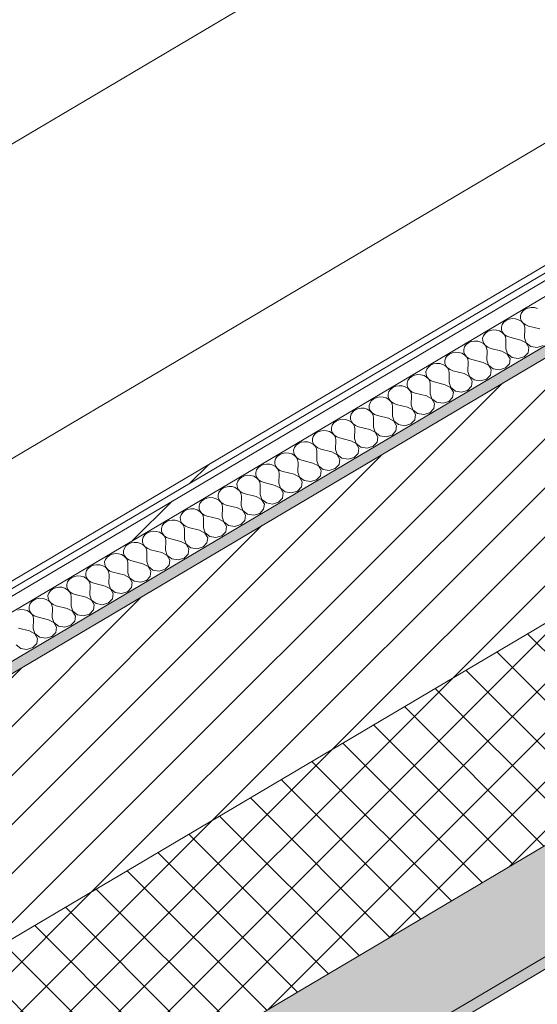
# Model space of a CAD drawing. Header units: millimetres. Extents: x -36631 to 27388, y -24993 to 6945.
# Tile 62 of 64: x -12560 to -12112, y -8268 to -7416. Entities that reach past the tile are written whole.
import ezdxf

# ---------------------------------------------------------------- set-up
doc = ezdxf.new("R2010")
doc.units = ezdxf.units.MM
doc.header["$MEASUREMENT"] = 0
doc.linetypes.add('Wipeout_Contour', pattern=[1000, 0, -1000])
for name, color, linetype in [('12_FAÇ_Façana', 7, 'Continuous'), ('Nuevo_08_E_Envans secs', 7, 'Continuous'), ('Nuevo_09_EI_Mobiliari general', 7, 'Continuous')]:
    doc.layers.add(name, color=color, linetype=linetype)
for name, color, linetype, lineweight, true_color in [('12_FAÇ_Façana_Pluma_Nº__102', 7, 'Continuous', 5, 0xcccccc), ('12_FAÇ_Façana_Pluma_Nº__174', 7, 'Continuous', 13, 0xe4ad2c), ('12_FAÇ_Façana_Pluma_Nº__176', 7, 'Continuous', 15, 0x93a0c6), ('Nuevo_08_E_Envans secs_Pluma_Nº__102', 7, 'Continuous', 5, 0xcccccc), ('Nuevo_08_E_Envans secs_Pluma_Nº__171', 171, 'Continuous', 13, 0xaaaaff), ('Nuevo_08_E_Envans secs_Pluma_Nº__177', 7, 'Continuous', 15, 0xf7e046)]:
    doc.layers.add(name, color=color, linetype=linetype, lineweight=lineweight, true_color=true_color)
for name, color, linetype, lineweight in [('12_FAÇ_Façana_Pluma_Nº__2', 8, 'Continuous', 5), ('12_FAÇ_Façana_Pluma_Nº__7', 7, 'Continuous', 5), ('Nuevo_08_E_Envans secs_Pluma_Nº__1', 7, 'Continuous', 5), ('Nuevo_09_EI_Mobiliari general_Pluma_Nº__1', 7, 'Continuous', 5)]:
    doc.layers.add(name, color=color, linetype=linetype, lineweight=lineweight)
pattern_1 = [(45, (0, 0), (-183.8478, 183.8478), [195, -65]), (45, (7e-14, 183.85), (-183.8478, 183.8478), [195, -65])]

# ---------------------------------------------------------------- blocks, each defined once
blk = doc.blocks.new('Elem Sección_78_1')
at = {"layer": '12_FAÇ_Façana_Pluma_Nº__102', "linetype": 'Continuous', "lineweight": 0, "true_color": 0xe5e5e5}
for points in [[(-13537.1, -8977.95), (-13480.92, -9040.81), (-11077.47, -7617.49), (-11133.65, -7554.62)], [(-13480.92, -9040.81), (-13474.68, -9047.8), (-11071.23, -7624.47), (-11077.47, -7617.49)]]:
    blk.add_hatch(color=254, dxfattribs=at).paths.add_polyline_path(points)
at = {"layer": '12_FAÇ_Façana_Pluma_Nº__174', "linetype": 'Continuous', "lineweight": 13, "true_color": 0xe4ad2c}
h = blk.add_hatch(dxfattribs=at)
h.set_pattern_fill('SATE_Aislamiento_0001', color=42, style=0, pattern_type=2)
h.set_pattern_definition([(45, (0, 0), (-21.213203, 21.213203), []), (135, (0, 0), (21.213203, 21.213203), [])])
h.paths.add_polyline_path([(-13649.45, -8852.22), (-13537.1, -8977.95), (-11133.65, -7554.62), (-11246.01, -7428.9)])
at = {"layer": '12_FAÇ_Façana_Pluma_Nº__176', "linetype": 'Continuous', "lineweight": 0, "true_color": 0x495063}
blk.add_hatch(color=251, dxfattribs=at).paths.add_polyline_path([(-13789.9, -8695.06), (-13783.66, -8702.05), (-11380.21, -7278.72), (-11386.45, -7271.74)])
at = {"layer": '12_FAÇ_Façana_Pluma_Nº__2', "linetype": 'Continuous', "lineweight": 5}
h = blk.add_hatch(dxfattribs=at)
h.set_pattern_fill('Ceramic_0001', color=8, style=0, pattern_type=2)
h.set_pattern_definition([(45, (0, 0), (-21.213203, 21.213203), [])])
h.paths.add_polyline_path([(-13783.66, -8702.05), (-13649.45, -8852.22), (-11246.01, -7428.9), (-11380.21, -7278.72)])
at = {"layer": '12_FAÇ_Façana_Pluma_Nº__7', "color": 7, "linetype": 'Continuous', "lineweight": 5}
for p, q in [((-11380.21, -7278.72), (-13783.66, -8702.05)), ((-11246.01, -7428.9), (-13649.45, -8852.22)), ((-11133.65, -7554.62), (-13537.1, -8977.95)), ((-11077.47, -7617.49), (-13480.92, -9040.81)), ((-11071.23, -7624.47), (-13474.68, -9047.8))]:
    blk.add_line(p, q, dxfattribs=at)
at = {"layer": '12_FAÇ_Façana_Pluma_Nº__7', "color": 7, "linetype": 'Continuous', "lineweight": 5, "flags": 128}
blk.add_lwpolyline([(-11386.45, -7271.74), (-13010.64, -8233.58), (-13070.71, -8269.16), (-13789.9, -8695.06)], dxfattribs=at)
blk = doc.blocks.new('*X398')
at = {"layer": 'Nuevo_08_E_Envans secs_Pluma_Nº__102', "color": 254, "linetype": 'Continuous', "lineweight": 5, "true_color": 0xcccccc}
for p, q in [((-12124.86, -7667.7), (-12126.26, -7669.66)), ((-12122.85, -7666.12), (-12124.86, -7667.7)), ((-12120.39, -7665.06), (-12122.85, -7666.12)), ((-12117.66, -7664.57), (-12120.39, -7665.06)), ((-12114.88, -7664.72), (-12117.66, -7664.57)), ((-12112.25, -7665.47), (-12114.88, -7664.72)), ((-12139.2, -7675.81), (-12141.2, -7677.38)), ((-12136.74, -7674.74), (-12139.2, -7675.81)), ((-12134.01, -7674.25), (-12136.74, -7674.74)), ((-12131.23, -7674.4), (-12134.01, -7674.25)), ((-12128.6, -7675.15), (-12131.23, -7674.4)), ((-12126.33, -7676.47), (-12128.6, -7675.15)), ((-12126.26, -7669.66), (-12126.95, -7671.86)), ((-12126.95, -7671.86), (-12126.87, -7674.13)), ((-12126.87, -7674.13), (-12126.04, -7676.3)), ((-12124.58, -7678.23), (-12126.33, -7676.47)), ((-12126.04, -7676.3), (-12124.51, -7678.2)), ((-12155.54, -7685.49), (-12157.55, -7687.06)), ((-12153.08, -7684.42), (-12155.54, -7685.49)), ((-12150.36, -7683.94), (-12153.08, -7684.42)), ((-12147.58, -7684.08), (-12150.36, -7683.94)), ((-12144.95, -7684.83), (-12147.58, -7684.08)), ((-12142.67, -7686.15), (-12144.95, -7684.83)), ((-12142.61, -7679.34), (-12143.3, -7681.54)), ((-12143.3, -7681.54), (-12143.22, -7683.81)), ((-12143.22, -7683.81), (-12142.39, -7685.98)), ((-12141.2, -7677.38), (-12142.61, -7679.34)), ((-12123.49, -7680.32), (-12124.58, -7678.23)), ((-12124.51, -7678.2), (-12122.4, -7679.68)), ((-12123.15, -7682.58), (-12123.49, -7680.32)), ((-12123.29, -7690.8), (-12123.15, -7682.58)), ((-12122.4, -7679.68), (-12119.88, -7680.64)), ((-12110.22, -7683.06), (-12119.88, -7680.64)), ((-12169.43, -7694.1), (-12171.89, -7695.17)), ((-12166.71, -7693.62), (-12169.43, -7694.1)), ((-12163.92, -7693.76), (-12166.71, -7693.62)), ((-12161.29, -7694.51), (-12163.92, -7693.76)), ((-12158.95, -7689.02), (-12159.64, -7691.22)), ((-12159.64, -7691.22), (-12159.57, -7693.49)), ((-12159.57, -7693.49), (-12158.73, -7695.66)), ((-12157.55, -7687.06), (-12158.95, -7689.02)), ((-12140.92, -7687.92), (-12142.67, -7686.15)), ((-12142.39, -7685.98), (-12140.86, -7687.88)), ((-12139.84, -7690.01), (-12140.92, -7687.92)), ((-12140.86, -7687.88), (-12138.75, -7689.36)), ((-12139.49, -7692.26), (-12139.84, -7690.01)), ((-12139.64, -7700.48), (-12139.49, -7692.26)), ((-12138.75, -7689.36), (-12136.22, -7690.32)), ((-12126.56, -7692.74), (-12136.22, -7690.32)), ((-12121.93, -7695.18), (-12126.56, -7692.74)), ((-12123.29, -7690.8), (-12121.86, -7695.15)), ((-12175.3, -7698.71), (-12175.99, -7700.9)), ((-12175.99, -7700.9), (-12175.92, -7703.17)), ((-12173.9, -7696.74), (-12175.3, -7698.71)), ((-12171.89, -7695.17), (-12173.9, -7696.74)), ((-12159.02, -7695.83), (-12161.29, -7694.51)), ((-12157.27, -7697.6), (-12159.02, -7695.83)), ((-12158.73, -7695.66), (-12157.21, -7697.56)), ((-12156.18, -7699.69), (-12157.27, -7697.6)), ((-12157.21, -7697.56), (-12155.1, -7699.04)), ((-12155.84, -7701.94), (-12156.18, -7699.69)), ((-12155.99, -7710.16), (-12155.84, -7701.94)), ((-12155.1, -7699.04), (-12152.57, -7700)), ((-12142.91, -7702.42), (-12152.57, -7700)), ((-12138.28, -7704.87), (-12142.91, -7702.42)), ((-12139.64, -7700.48), (-12138.21, -7704.83)), ((-12119.57, -7699.25), (-12121.93, -7695.18)), ((-12121.86, -7695.15), (-12117.84, -7698.23)), ((-12120.18, -7703.72), (-12119.57, -7699.25)), ((-12117.84, -7698.23), (-12112.43, -7699.13)), ((-12112.43, -7699.13), (-12107.24, -7697.57)), ((-12191.65, -7708.39), (-12192.34, -7710.59)), ((-12192.34, -7710.59), (-12192.26, -7712.85)), ((-12190.25, -7706.42), (-12191.65, -7708.39)), ((-12188.24, -7704.85), (-12190.25, -7706.42)), ((-12185.78, -7703.78), (-12188.24, -7704.85)), ((-12183.05, -7703.3), (-12185.78, -7703.78)), ((-12180.27, -7703.44), (-12183.05, -7703.3)), ((-12177.64, -7704.2), (-12180.27, -7703.44)), ((-12175.37, -7705.51), (-12177.64, -7704.2)), ((-12175.92, -7703.17), (-12175.08, -7705.34)), ((-12173.62, -7707.28), (-12175.37, -7705.51)), ((-12175.08, -7705.34), (-12173.55, -7707.24)), ((-12172.53, -7709.37), (-12173.62, -7707.28)), ((-12173.55, -7707.24), (-12171.44, -7708.72)), ((-12172.19, -7711.62), (-12172.53, -7709.37)), ((-12171.44, -7708.72), (-12168.92, -7709.68)), ((-12159.26, -7712.1), (-12168.92, -7709.68)), ((-12155.99, -7710.16), (-12154.56, -7714.51)), ((-12135.91, -7708.93), (-12138.28, -7704.87)), ((-12138.21, -7704.83), (-12134.19, -7707.91)), ((-12136.53, -7713.4), (-12135.91, -7708.93)), ((-12134.19, -7707.91), (-12128.78, -7708.81)), ((-12128.78, -7708.81), (-12123.59, -7707.25)), ((-12123.59, -7707.25), (-12120.18, -7703.72)), ((-12207.99, -7718.07), (-12208.68, -7720.27)), ((-12206.59, -7716.1), (-12207.99, -7718.07)), ((-12204.59, -7714.53), (-12206.59, -7716.1)), ((-12202.13, -7713.46), (-12204.59, -7714.53)), ((-12199.4, -7712.98), (-12202.13, -7713.46)), ((-12196.62, -7713.12), (-12199.4, -7712.98)), ((-12193.99, -7713.88), (-12196.62, -7713.12)), ((-12191.71, -7715.19), (-12193.99, -7713.88)), ((-12192.26, -7712.85), (-12191.43, -7715.02)), ((-12189.97, -7716.96), (-12191.71, -7715.19)), ((-12191.43, -7715.02), (-12189.9, -7716.92)), ((-12188.88, -7719.05), (-12189.97, -7716.96)), ((-12189.9, -7716.92), (-12187.79, -7718.4)), ((-12188.53, -7721.3), (-12188.88, -7719.05)), ((-12187.79, -7718.4), (-12185.27, -7719.36)), ((-12175.61, -7721.78), (-12185.27, -7719.36)), ((-12172.34, -7719.85), (-12172.19, -7711.62)), ((-12154.62, -7714.55), (-12159.26, -7712.1)), ((-12152.26, -7718.61), (-12154.62, -7714.55)), ((-12154.56, -7714.51), (-12150.54, -7717.59)), ((-12152.88, -7723.08), (-12152.26, -7718.61)), ((-12150.54, -7717.59), (-12145.12, -7718.49)), ((-12145.12, -7718.49), (-12139.94, -7716.94)), ((-12139.94, -7716.94), (-12136.53, -7713.4)), ((-12224.34, -7727.75), (-12225.03, -7729.95)), ((-12222.94, -7725.79), (-12224.34, -7727.75)), ((-12220.93, -7724.21), (-12222.94, -7725.79)), ((-12218.47, -7723.14), (-12220.93, -7724.21)), ((-12215.75, -7722.66), (-12218.47, -7723.14)), ((-12212.96, -7722.8), (-12215.75, -7722.66)), ((-12210.34, -7723.56), (-12212.96, -7722.8)), ((-12208.06, -7724.87), (-12210.34, -7723.56)), ((-12208.68, -7720.27), (-12208.61, -7722.54)), ((-12208.61, -7722.54), (-12207.78, -7724.7)), ((-12206.31, -7726.64), (-12208.06, -7724.87)), ((-12207.78, -7724.7), (-12206.25, -7726.6)), ((-12205.23, -7728.73), (-12206.31, -7726.64)), ((-12206.25, -7726.6), (-12204.14, -7728.08)), ((-12204.14, -7728.08), (-12201.61, -7729.04)), ((-12188.68, -7729.53), (-12188.53, -7721.3)), ((-12170.97, -7724.23), (-12175.61, -7721.78)), ((-12172.34, -7719.85), (-12170.9, -7724.19)), ((-12168.61, -7728.29), (-12170.97, -7724.23)), ((-12170.9, -7724.19), (-12166.88, -7727.27)), ((-12166.88, -7727.27), (-12161.47, -7728.17)), ((-12161.47, -7728.17), (-12156.29, -7726.62)), ((-12156.29, -7726.62), (-12152.88, -7723.08)), ((-12239.29, -7735.47), (-12240.69, -7737.43)), ((-12237.28, -7733.89), (-12239.29, -7735.47)), ((-12234.82, -7732.82), (-12237.28, -7733.89)), ((-12232.09, -7732.34), (-12234.82, -7732.82)), ((-12229.31, -7732.48), (-12232.09, -7732.34)), ((-12226.68, -7733.24), (-12229.31, -7732.48)), ((-12224.41, -7734.55), (-12226.68, -7733.24)), ((-12225.03, -7729.95), (-12224.96, -7732.22)), ((-12224.96, -7732.22), (-12224.12, -7734.38)), ((-12222.66, -7736.32), (-12224.41, -7734.55)), ((-12224.12, -7734.38), (-12222.59, -7736.28)), ((-12221.57, -7738.41), (-12222.66, -7736.32)), ((-12222.59, -7736.28), (-12220.49, -7737.77)), ((-12204.88, -7730.98), (-12205.23, -7728.73)), ((-12205.03, -7739.21), (-12204.88, -7730.98)), ((-12191.95, -7731.46), (-12201.61, -7729.04)), ((-12187.32, -7733.91), (-12191.95, -7731.46)), ((-12188.68, -7729.53), (-12187.25, -7733.87)), ((-12184.96, -7737.97), (-12187.32, -7733.91)), ((-12187.25, -7733.87), (-12183.23, -7736.95)), ((-12177.82, -7737.85), (-12172.63, -7736.3)), ((-12172.63, -7736.3), (-12169.22, -7732.76)), ((-12169.22, -7732.76), (-12168.61, -7728.29)), ((-12255.63, -7745.15), (-12257.04, -7747.11)), ((-12253.63, -7743.57), (-12255.63, -7745.15)), ((-12251.17, -7742.5), (-12253.63, -7743.57)), ((-12248.44, -7742.02), (-12251.17, -7742.5)), ((-12245.66, -7742.16), (-12248.44, -7742.02)), ((-12243.03, -7742.92), (-12245.66, -7742.16)), ((-12240.75, -7744.23), (-12243.03, -7742.92)), ((-12240.69, -7737.43), (-12241.38, -7739.63)), ((-12241.38, -7739.63), (-12241.3, -7741.9)), ((-12241.3, -7741.9), (-12240.47, -7744.06)), ((-12239.01, -7746), (-12240.75, -7744.23)), ((-12240.47, -7744.06), (-12238.94, -7745.96)), ((-12221.23, -7740.66), (-12221.57, -7738.41)), ((-12221.38, -7748.89), (-12221.23, -7740.66)), ((-12220.49, -7737.77), (-12217.96, -7738.73)), ((-12208.3, -7741.14), (-12217.96, -7738.73)), ((-12203.66, -7743.59), (-12208.3, -7741.14)), ((-12205.03, -7739.21), (-12203.6, -7743.55)), ((-12201.3, -7747.65), (-12203.66, -7743.59)), ((-12203.6, -7743.55), (-12199.58, -7746.63)), ((-12188.98, -7745.98), (-12185.57, -7742.44)), ((-12185.57, -7742.44), (-12184.96, -7737.97)), ((-12183.23, -7736.95), (-12177.82, -7737.85)), ((-12269.97, -7753.25), (-12271.98, -7754.83)), ((-12267.51, -7752.18), (-12269.97, -7753.25)), ((-12264.79, -7751.7), (-12267.51, -7752.18)), ((-12262.01, -7751.84), (-12264.79, -7751.7)), ((-12259.38, -7752.6), (-12262.01, -7751.84)), ((-12257.1, -7753.91), (-12259.38, -7752.6)), ((-12257.04, -7747.11), (-12257.73, -7749.31)), ((-12257.73, -7749.31), (-12257.65, -7751.58)), ((-12257.65, -7751.58), (-12256.82, -7753.74)), ((-12256.82, -7753.74), (-12255.29, -7755.64)), ((-12237.92, -7748.09), (-12239.01, -7746)), ((-12238.94, -7745.96), (-12236.83, -7747.45)), ((-12237.58, -7750.34), (-12237.92, -7748.09)), ((-12237.72, -7758.57), (-12237.58, -7750.34)), ((-12236.83, -7747.45), (-12234.31, -7748.41)), ((-12224.65, -7750.82), (-12234.31, -7748.41)), ((-12220.01, -7753.27), (-12224.65, -7750.82)), ((-12221.38, -7748.89), (-12219.95, -7753.23)), ((-12217.65, -7757.33), (-12220.01, -7753.27)), ((-12219.95, -7753.23), (-12215.92, -7756.31)), ((-12205.33, -7755.66), (-12201.92, -7752.12)), ((-12201.92, -7752.12), (-12201.3, -7747.65)), ((-12199.58, -7746.63), (-12194.16, -7747.53)), ((-12194.16, -7747.53), (-12188.98, -7745.98)), ((-12283.86, -7761.86), (-12286.32, -7762.93)), ((-12281.14, -7761.38), (-12283.86, -7761.86)), ((-12278.35, -7761.52), (-12281.14, -7761.38)), ((-12275.72, -7762.28), (-12278.35, -7761.52)), ((-12273.45, -7763.59), (-12275.72, -7762.28)), ((-12273.38, -7756.79), (-12274.07, -7758.99)), ((-12274.07, -7758.99), (-12274, -7761.26)), ((-12274, -7761.26), (-12273.16, -7763.42)), ((-12271.98, -7754.83), (-12273.38, -7756.79)), ((-12255.35, -7755.68), (-12257.1, -7753.91)), ((-12254.27, -7757.77), (-12255.35, -7755.68)), ((-12255.29, -7755.64), (-12253.18, -7757.13)), ((-12253.92, -7760.02), (-12254.27, -7757.77)), ((-12254.07, -7768.25), (-12253.92, -7760.02)), ((-12253.18, -7757.13), (-12250.65, -7758.09)), ((-12240.99, -7760.5), (-12250.65, -7758.09)), ((-12236.36, -7762.95), (-12240.99, -7760.5)), ((-12237.72, -7758.57), (-12236.29, -7762.91)), ((-12221.67, -7765.34), (-12218.26, -7761.8)), ((-12218.26, -7761.8), (-12217.65, -7757.33)), ((-12215.92, -7756.31), (-12210.51, -7757.21)), ((-12210.51, -7757.21), (-12205.33, -7755.66)), ((-12289.73, -7766.47), (-12290.42, -7768.67)), ((-12290.42, -7768.67), (-12290.34, -7770.94)), ((-12288.33, -7764.51), (-12289.73, -7766.47)), ((-12286.32, -7762.93), (-12288.33, -7764.51)), ((-12271.7, -7765.36), (-12273.45, -7763.59)), ((-12273.16, -7763.42), (-12271.64, -7765.32)), ((-12270.61, -7767.45), (-12271.7, -7765.36)), ((-12271.64, -7765.32), (-12269.53, -7766.81)), ((-12270.27, -7769.7), (-12270.61, -7767.45)), ((-12270.42, -7777.93), (-12270.27, -7769.7)), ((-12269.53, -7766.81), (-12267, -7767.77)), ((-12257.34, -7770.19), (-12267, -7767.77)), ((-12252.71, -7772.63), (-12257.34, -7770.19)), ((-12254.07, -7768.25), (-12252.64, -7772.59)), ((-12234, -7767.01), (-12236.36, -7762.95)), ((-12236.29, -7762.91), (-12232.27, -7765.99)), ((-12234.61, -7771.48), (-12234, -7767.01)), ((-12232.27, -7765.99), (-12226.86, -7766.89)), ((-12226.86, -7766.89), (-12221.67, -7765.34)), ((-12306.08, -7776.15), (-12306.77, -7778.35)), ((-12306.77, -7778.35), (-12306.69, -7780.62)), ((-12304.67, -7774.19), (-12306.08, -7776.15)), ((-12302.67, -7772.61), (-12304.67, -7774.19)), ((-12300.21, -7771.54), (-12302.67, -7772.61)), ((-12297.48, -7771.06), (-12300.21, -7771.54)), ((-12294.7, -7771.2), (-12297.48, -7771.06)), ((-12292.07, -7771.96), (-12294.7, -7771.2)), ((-12289.8, -7773.27), (-12292.07, -7771.96)), ((-12290.34, -7770.94), (-12289.51, -7773.11)), ((-12288.05, -7775.04), (-12289.8, -7773.27)), ((-12289.51, -7773.11), (-12287.98, -7775)), ((-12286.96, -7777.13), (-12288.05, -7775.04)), ((-12287.98, -7775), (-12285.87, -7776.49)), ((-12286.62, -7779.38), (-12286.96, -7777.13)), ((-12285.87, -7776.49), (-12283.35, -7777.45)), ((-12273.69, -7779.87), (-12283.35, -7777.45)), ((-12270.42, -7777.93), (-12268.99, -7782.27)), ((-12250.34, -7776.69), (-12252.71, -7772.63)), ((-12252.64, -7772.59), (-12248.62, -7775.67)), ((-12250.96, -7781.16), (-12250.34, -7776.69)), ((-12248.62, -7775.67), (-12243.21, -7776.57)), ((-12243.21, -7776.57), (-12238.02, -7775.02)), ((-12238.02, -7775.02), (-12234.61, -7771.48)), ((-12322.42, -7785.83), (-12323.11, -7788.03)), ((-12321.02, -7783.87), (-12322.42, -7785.83)), ((-12319.01, -7782.29), (-12321.02, -7783.87)), ((-12316.55, -7781.22), (-12319.01, -7782.29)), ((-12313.83, -7780.74), (-12316.55, -7781.22)), ((-12311.05, -7780.89), (-12313.83, -7780.74)), ((-12308.42, -7781.64), (-12311.05, -7780.89)), ((-12306.14, -7782.95), (-12308.42, -7781.64)), ((-12306.69, -7780.62), (-12305.86, -7782.79)), ((-12304.4, -7784.72), (-12306.14, -7782.95)), ((-12305.86, -7782.79), (-12304.33, -7784.68)), ((-12303.31, -7786.81), (-12304.4, -7784.72)), ((-12304.33, -7784.68), (-12302.22, -7786.17)), ((-12302.96, -7789.07), (-12303.31, -7786.81)), ((-12302.22, -7786.17), (-12299.69, -7787.13)), ((-12290.03, -7789.55), (-12299.69, -7787.13)), ((-12286.77, -7787.61), (-12286.62, -7779.38)), ((-12286.77, -7787.61), (-12285.33, -7791.95)), ((-12269.05, -7782.31), (-12273.69, -7779.87)), ((-12266.69, -7786.38), (-12269.05, -7782.31)), ((-12268.99, -7782.27), (-12264.96, -7785.35)), ((-12267.31, -7790.84), (-12266.69, -7786.38)), ((-12264.96, -7785.35), (-12259.55, -7786.25)), ((-12259.55, -7786.25), (-12254.37, -7784.7)), ((-12254.37, -7784.7), (-12250.96, -7781.16)), ((-12338.77, -7795.51), (-12339.46, -7797.71)), ((-12337.37, -7793.55), (-12338.77, -7795.51)), ((-12335.36, -7791.97), (-12337.37, -7793.55)), ((-12332.9, -7790.91), (-12335.36, -7791.97)), ((-12330.18, -7790.42), (-12332.9, -7790.91)), ((-12327.39, -7790.57), (-12330.18, -7790.42)), ((-12324.76, -7791.32), (-12327.39, -7790.57)), ((-12322.49, -7792.64), (-12324.76, -7791.32)), ((-12323.11, -7788.03), (-12323.04, -7790.3)), ((-12323.04, -7790.3), (-12322.21, -7792.47)), ((-12320.74, -7794.4), (-12322.49, -7792.64)), ((-12322.21, -7792.47), (-12320.68, -7794.36)), ((-12319.66, -7796.49), (-12320.74, -7794.4)), ((-12320.68, -7794.36), (-12318.57, -7795.85)), ((-12318.57, -7795.85), (-12316.04, -7796.81)), ((-12303.11, -7797.29), (-12302.96, -7789.07)), ((-12285.4, -7791.99), (-12290.03, -7789.55)), ((-12283.04, -7796.06), (-12285.4, -7791.99)), ((-12285.33, -7791.95), (-12281.31, -7795.03)), ((-12283.65, -7800.52), (-12283.04, -7796.06)), ((-12281.31, -7795.03), (-12275.9, -7795.93)), ((-12275.9, -7795.93), (-12270.71, -7794.38)), ((-12270.71, -7794.38), (-12267.31, -7790.84)), ((-12353.72, -7803.23), (-12355.12, -7805.19)), ((-12351.71, -7801.66), (-12353.72, -7803.23)), ((-12349.25, -7800.59), (-12351.71, -7801.66)), ((-12346.52, -7800.1), (-12349.25, -7800.59)), ((-12343.74, -7800.25), (-12346.52, -7800.1)), ((-12341.11, -7801), (-12343.74, -7800.25)), ((-12338.84, -7802.32), (-12341.11, -7801)), ((-12339.46, -7797.71), (-12339.39, -7799.98)), ((-12339.39, -7799.98), (-12338.55, -7802.15)), ((-12337.09, -7804.08), (-12338.84, -7802.32)), ((-12338.55, -7802.15), (-12337.02, -7804.05)), ((-12336, -7806.17), (-12337.09, -7804.08)), ((-12337.02, -7804.05), (-12334.92, -7805.53)), ((-12319.31, -7798.75), (-12319.66, -7796.49)), ((-12319.46, -7806.97), (-12319.31, -7798.75)), ((-12306.38, -7799.23), (-12316.04, -7796.81)), ((-12301.75, -7801.67), (-12306.38, -7799.23)), ((-12303.11, -7797.29), (-12301.68, -7801.63)), ((-12299.38, -7805.74), (-12301.75, -7801.67)), ((-12301.68, -7801.63), (-12297.66, -7804.71)), ((-12297.66, -7804.71), (-12292.25, -7805.61)), ((-12292.25, -7805.61), (-12287.06, -7804.06)), ((-12287.06, -7804.06), (-12283.65, -7800.52)), ((-12370.06, -7812.91), (-12371.46, -7814.87)), ((-12368.06, -7811.34), (-12370.06, -7812.91)), ((-12365.6, -7810.27), (-12368.06, -7811.34)), ((-12362.87, -7809.79), (-12365.6, -7810.27)), ((-12360.09, -7809.93), (-12362.87, -7809.79)), ((-12357.46, -7810.68), (-12360.09, -7809.93)), ((-12355.18, -7812), (-12357.46, -7810.68)), ((-12355.12, -7805.19), (-12355.81, -7807.39)), ((-12355.81, -7807.39), (-12355.73, -7809.66)), ((-12355.73, -7809.66), (-12354.9, -7811.83)), ((-12353.44, -7813.77), (-12355.18, -7812)), ((-12354.9, -7811.83), (-12353.37, -7813.73)), ((-12335.66, -7808.43), (-12336, -7806.17)), ((-12335.81, -7816.65), (-12335.66, -7808.43)), ((-12334.92, -7805.53), (-12332.39, -7806.49)), ((-12322.73, -7808.91), (-12332.39, -7806.49)), ((-12318.09, -7811.35), (-12322.73, -7808.91)), ((-12319.46, -7806.97), (-12318.03, -7811.31)), ((-12315.73, -7815.42), (-12318.09, -7811.35)), ((-12318.03, -7811.31), (-12314.01, -7814.4)), ((-12303.41, -7813.74), (-12300, -7810.21)), ((-12300, -7810.21), (-12299.38, -7805.74)), ((-12384.4, -7821.02), (-12386.41, -7822.59)), ((-12381.94, -7819.95), (-12384.4, -7821.02)), ((-12379.22, -7819.47), (-12381.94, -7819.95)), ((-12376.43, -7819.61), (-12379.22, -7819.47)), ((-12373.81, -7820.37), (-12376.43, -7819.61)), ((-12371.53, -7821.68), (-12373.81, -7820.37)), ((-12371.46, -7814.87), (-12372.15, -7817.07)), ((-12372.15, -7817.07), (-12372.08, -7819.34)), ((-12372.08, -7819.34), (-12371.25, -7821.51)), ((-12369.78, -7823.45), (-12371.53, -7821.68)), ((-12371.25, -7821.51), (-12369.72, -7823.41)), ((-12352.35, -7815.86), (-12353.44, -7813.77)), ((-12353.37, -7813.73), (-12351.26, -7815.21)), ((-12352.01, -7818.11), (-12352.35, -7815.86)), ((-12352.15, -7826.33), (-12352.01, -7818.11)), ((-12351.26, -7815.21), (-12348.74, -7816.17)), ((-12339.08, -7818.59), (-12348.74, -7816.17)), ((-12334.44, -7821.03), (-12339.08, -7818.59)), ((-12335.81, -7816.65), (-12334.38, -7821)), ((-12332.08, -7825.1), (-12334.44, -7821.03)), ((-12334.38, -7821), (-12330.35, -7824.08)), ((-12319.76, -7823.42), (-12316.35, -7819.89)), ((-12316.35, -7819.89), (-12315.73, -7815.42)), ((-12314.01, -7814.4), (-12308.59, -7815.29)), ((-12308.59, -7815.29), (-12303.41, -7813.74)), ((-12398.29, -7829.63), (-12400.75, -7830.7)), ((-12395.56, -7829.15), (-12398.29, -7829.63)), ((-12392.78, -7829.29), (-12395.56, -7829.15)), ((-12390.15, -7830.05), (-12392.78, -7829.29)), ((-12387.88, -7831.36), (-12390.15, -7830.05)), ((-12387.81, -7824.56), (-12388.5, -7826.75)), ((-12388.5, -7826.75), (-12388.43, -7829.02)), ((-12388.43, -7829.02), (-12387.59, -7831.19)), ((-12386.41, -7822.59), (-12387.81, -7824.56)), ((-12368.7, -7825.54), (-12369.78, -7823.45)), ((-12369.72, -7823.41), (-12367.61, -7824.89)), ((-12368.35, -7827.79), (-12368.7, -7825.54)), ((-12368.5, -7836.01), (-12368.35, -7827.79)), ((-12367.61, -7824.89), (-12365.08, -7825.85)), ((-12355.42, -7828.27), (-12365.08, -7825.85)), ((-12350.79, -7830.72), (-12355.42, -7828.27)), ((-12352.15, -7826.33), (-12350.72, -7830.68)), ((-12336.1, -7833.1), (-12332.69, -7829.57)), ((-12332.69, -7829.57), (-12332.08, -7825.1)), ((-12330.35, -7824.08), (-12324.94, -7824.98)), ((-12324.94, -7824.98), (-12319.76, -7823.42)), ((-12411.91, -7838.83), (-12414.64, -7839.31)), ((-12409.13, -7838.97), (-12411.91, -7838.83)), ((-12406.5, -7839.73), (-12409.13, -7838.97)), ((-12404.16, -7834.24), (-12404.85, -7836.44)), ((-12404.85, -7836.44), (-12404.77, -7838.7)), ((-12404.77, -7838.7), (-12403.94, -7840.87)), ((-12402.76, -7832.27), (-12404.16, -7834.24)), ((-12400.75, -7830.7), (-12402.76, -7832.27)), ((-12386.13, -7833.13), (-12387.88, -7831.36)), ((-12387.59, -7831.19), (-12386.06, -7833.09)), ((-12385.04, -7835.22), (-12386.13, -7833.13)), ((-12386.06, -7833.09), (-12383.96, -7834.57)), ((-12384.7, -7837.47), (-12385.04, -7835.22)), ((-12384.85, -7845.7), (-12384.7, -7837.47)), ((-12383.96, -7834.57), (-12381.43, -7835.53)), ((-12371.77, -7837.95), (-12381.43, -7835.53)), ((-12367.14, -7840.4), (-12371.77, -7837.95)), ((-12368.5, -7836.01), (-12367.07, -7840.36)), ((-12348.43, -7834.78), (-12350.79, -7830.72)), ((-12350.72, -7830.68), (-12346.7, -7833.76)), ((-12349.04, -7839.25), (-12348.43, -7834.78)), ((-12346.7, -7833.76), (-12341.29, -7834.66)), ((-12341.29, -7834.66), (-12336.1, -7833.1)), ((-12420.51, -7843.92), (-12421.2, -7846.12)), ((-12421.2, -7846.12), (-12421.12, -7848.39)), ((-12419.1, -7841.95), (-12420.51, -7843.92)), ((-12417.1, -7840.38), (-12419.1, -7841.95)), ((-12414.64, -7839.31), (-12417.1, -7840.38)), ((-12404.23, -7841.04), (-12406.5, -7839.73)), ((-12402.48, -7842.81), (-12404.23, -7841.04)), ((-12403.94, -7840.87), (-12402.41, -7842.77)), ((-12401.39, -7844.9), (-12402.48, -7842.81)), ((-12402.41, -7842.77), (-12400.3, -7844.25)), ((-12401.05, -7847.15), (-12401.39, -7844.9)), ((-12401.19, -7855.38), (-12401.05, -7847.15)), ((-12400.3, -7844.25), (-12397.78, -7845.21)), ((-12388.12, -7847.63), (-12397.78, -7845.21)), ((-12384.85, -7845.7), (-12383.42, -7850.04)), ((-12364.77, -7844.46), (-12367.14, -7840.4)), ((-12367.07, -7840.36), (-12363.05, -7843.44)), ((-12365.39, -7848.93), (-12364.77, -7844.46)), ((-12363.05, -7843.44), (-12357.63, -7844.34)), ((-12357.63, -7844.34), (-12352.45, -7842.79)), ((-12352.45, -7842.79), (-12349.04, -7839.25)), ((-12436.85, -7853.6), (-12437.54, -7855.8)), ((-12437.54, -7855.8), (-12437.47, -7858.07)), ((-12435.45, -7851.64), (-12436.85, -7853.6)), ((-12433.44, -7850.06), (-12435.45, -7851.64)), ((-12430.98, -7848.99), (-12433.44, -7850.06)), ((-12428.26, -7848.51), (-12430.98, -7848.99)), ((-12425.48, -7848.65), (-12428.26, -7848.51)), ((-12422.85, -7849.41), (-12425.48, -7848.65)), ((-12420.57, -7850.72), (-12422.85, -7849.41)), ((-12421.12, -7848.39), (-12420.29, -7850.55)), ((-12418.82, -7852.49), (-12420.57, -7850.72)), ((-12420.29, -7850.55), (-12418.76, -7852.45)), ((-12417.74, -7854.58), (-12418.82, -7852.49)), ((-12418.76, -7852.45), (-12416.65, -7853.93)), ((-12417.39, -7856.83), (-12417.74, -7854.58)), ((-12416.65, -7853.93), (-12414.12, -7854.89)), ((-12404.46, -7857.31), (-12414.12, -7854.89)), ((-12401.19, -7855.38), (-12399.76, -7859.72)), ((-12383.48, -7850.08), (-12388.12, -7847.63)), ((-12381.12, -7854.14), (-12383.48, -7850.08)), ((-12383.42, -7850.04), (-12379.39, -7853.12)), ((-12381.73, -7858.61), (-12381.12, -7854.14)), ((-12379.39, -7853.12), (-12373.98, -7854.02)), ((-12373.98, -7854.02), (-12368.8, -7852.47)), ((-12368.8, -7852.47), (-12365.39, -7848.93)), ((-12453.2, -7863.28), (-12453.89, -7865.48)), ((-12451.8, -7861.32), (-12453.2, -7863.28)), ((-12449.79, -7859.74), (-12451.8, -7861.32)), ((-12447.33, -7858.67), (-12449.79, -7859.74)), ((-12444.61, -7858.19), (-12447.33, -7858.67)), ((-12441.82, -7858.33), (-12444.61, -7858.19)), ((-12439.19, -7859.09), (-12441.82, -7858.33)), ((-12436.92, -7860.4), (-12439.19, -7859.09)), ((-12437.47, -7858.07), (-12436.63, -7860.23)), ((-12435.17, -7862.17), (-12436.92, -7860.4)), ((-12436.63, -7860.23), (-12435.11, -7862.13)), ((-12434.08, -7864.26), (-12435.17, -7862.17)), ((-12435.11, -7862.13), (-12433, -7863.62)), ((-12433.74, -7866.51), (-12434.08, -7864.26)), ((-12433, -7863.62), (-12430.47, -7864.58)), ((-12417.54, -7865.06), (-12417.39, -7856.83)), ((-12399.83, -7859.76), (-12404.46, -7857.31)), ((-12397.47, -7863.82), (-12399.83, -7859.76)), ((-12399.76, -7859.72), (-12395.74, -7862.8)), ((-12398.08, -7868.29), (-12397.47, -7863.82)), ((-12395.74, -7862.8), (-12390.33, -7863.7)), ((-12390.33, -7863.7), (-12385.14, -7862.15)), ((-12385.14, -7862.15), (-12381.73, -7858.61)), ((-12469.55, -7872.96), (-12470.24, -7875.16)), ((-12468.15, -7871), (-12469.55, -7872.96)), ((-12466.14, -7869.42), (-12468.15, -7871)), ((-12463.68, -7868.35), (-12466.14, -7869.42)), ((-12460.95, -7867.87), (-12463.68, -7868.35)), ((-12458.17, -7868.01), (-12460.95, -7867.87)), ((-12455.54, -7868.77), (-12458.17, -7868.01)), ((-12453.27, -7870.08), (-12455.54, -7868.77)), ((-12453.89, -7865.48), (-12453.82, -7867.75)), ((-12453.82, -7867.75), (-12452.98, -7869.91)), ((-12451.52, -7871.85), (-12453.27, -7870.08)), ((-12452.98, -7869.91), (-12451.45, -7871.81)), ((-12450.43, -7873.94), (-12451.52, -7871.85)), ((-12451.45, -7871.81), (-12449.34, -7873.3)), ((-12433.89, -7874.74), (-12433.74, -7866.51)), ((-12420.81, -7866.99), (-12430.47, -7864.58)), ((-12416.18, -7869.44), (-12420.81, -7866.99)), ((-12417.54, -7865.06), (-12416.11, -7869.4)), ((-12413.81, -7873.5), (-12416.18, -7869.44)), ((-12416.11, -7869.4), (-12412.09, -7872.48)), ((-12412.09, -7872.48), (-12406.68, -7873.38)), ((-12406.68, -7873.38), (-12401.49, -7871.83)), ((-12401.49, -7871.83), (-12398.08, -7868.29)), ((-12484.49, -7880.68), (-12485.89, -7882.64)), ((-12482.48, -7879.1), (-12484.49, -7880.68)), ((-12480.03, -7878.03), (-12482.48, -7879.1)), ((-12477.3, -7877.55), (-12480.03, -7878.03)), ((-12474.52, -7877.69), (-12477.3, -7877.55)), ((-12471.89, -7878.45), (-12474.52, -7877.69)), ((-12469.61, -7879.76), (-12471.89, -7878.45)), ((-12470.24, -7875.16), (-12470.16, -7877.43)), ((-12470.16, -7877.43), (-12469.33, -7879.59)), ((-12467.87, -7881.53), (-12469.61, -7879.76)), ((-12469.33, -7879.59), (-12467.8, -7881.49)), ((-12466.78, -7883.62), (-12467.87, -7881.53)), ((-12467.8, -7881.49), (-12465.69, -7882.98)), ((-12450.09, -7876.19), (-12450.43, -7873.94)), ((-12450.24, -7884.42), (-12450.09, -7876.19)), ((-12449.34, -7873.3), (-12446.82, -7874.26)), ((-12437.16, -7876.67), (-12446.82, -7874.26)), ((-12432.52, -7879.12), (-12437.16, -7876.67)), ((-12433.89, -7874.74), (-12432.46, -7879.08)), ((-12430.16, -7883.18), (-12432.52, -7879.12)), ((-12432.46, -7879.08), (-12428.43, -7882.16)), ((-12423.02, -7883.06), (-12417.84, -7881.51)), ((-12417.84, -7881.51), (-12414.43, -7877.97)), ((-12414.43, -7877.97), (-12413.81, -7873.5)), ((-12498.83, -7888.78), (-12500.84, -7890.36)), ((-12496.37, -7887.71), (-12498.83, -7888.78)), ((-12493.65, -7887.23), (-12496.37, -7887.71)), ((-12490.86, -7887.37), (-12493.65, -7887.23)), ((-12488.24, -7888.13), (-12490.86, -7887.37)), ((-12485.96, -7889.44), (-12488.24, -7888.13)), ((-12485.89, -7882.64), (-12486.58, -7884.84)), ((-12486.58, -7884.84), (-12486.51, -7887.11)), ((-12486.51, -7887.11), (-12485.68, -7889.27)), ((-12484.21, -7891.21), (-12485.96, -7889.44)), ((-12485.68, -7889.27), (-12484.15, -7891.17)), ((-12466.43, -7885.87), (-12466.78, -7883.62)), ((-12466.58, -7894.1), (-12466.43, -7885.87)), ((-12465.69, -7882.98), (-12463.16, -7883.94)), ((-12453.51, -7886.35), (-12463.16, -7883.94)), ((-12448.87, -7888.8), (-12453.51, -7886.35)), ((-12450.24, -7884.42), (-12448.8, -7888.76)), ((-12446.51, -7892.86), (-12448.87, -7888.8)), ((-12448.8, -7888.76), (-12444.78, -7891.84)), ((-12434.19, -7891.19), (-12430.78, -7887.65)), ((-12430.78, -7887.65), (-12430.16, -7883.18)), ((-12428.43, -7882.16), (-12423.02, -7883.06)), ((-12515.18, -7898.46), (-12517.19, -7900.04)), ((-12512.72, -7897.39), (-12515.18, -7898.46)), ((-12509.99, -7896.91), (-12512.72, -7897.39)), ((-12507.21, -7897.05), (-12509.99, -7896.91)), ((-12504.58, -7897.81), (-12507.21, -7897.05)), ((-12502.31, -7899.12), (-12504.58, -7897.81)), ((-12502.24, -7892.32), (-12502.93, -7894.52)), ((-12502.93, -7894.52), (-12502.86, -7896.79)), ((-12502.86, -7896.79), (-12502.02, -7898.96)), ((-12500.84, -7890.36), (-12502.24, -7892.32)), ((-12483.13, -7893.3), (-12484.21, -7891.21)), ((-12484.15, -7891.17), (-12482.04, -7892.66)), ((-12482.78, -7895.55), (-12483.13, -7893.3)), ((-12482.93, -7903.78), (-12482.78, -7895.55)), ((-12482.04, -7892.66), (-12479.51, -7893.62)), ((-12469.85, -7896.04), (-12479.51, -7893.62)), ((-12465.22, -7898.48), (-12469.85, -7896.04)), ((-12466.58, -7894.1), (-12465.15, -7898.44)), ((-12462.85, -7902.54), (-12465.22, -7898.48)), ((-12465.15, -7898.44), (-12461.13, -7901.52)), ((-12450.53, -7900.87), (-12447.12, -7897.33)), ((-12447.12, -7897.33), (-12446.51, -7892.86)), ((-12444.78, -7891.84), (-12439.37, -7892.74)), ((-12439.37, -7892.74), (-12434.19, -7891.19)), ((-12529.07, -7907.07), (-12531.53, -7908.14)), ((-12526.34, -7906.59), (-12529.07, -7907.07)), ((-12523.56, -7906.74), (-12526.34, -7906.59)), ((-12520.93, -7907.49), (-12523.56, -7906.74)), ((-12518.59, -7902), (-12519.28, -7904.2)), ((-12519.28, -7904.2), (-12519.2, -7906.47)), ((-12519.2, -7906.47), (-12518.37, -7908.64)), ((-12517.19, -7900.04), (-12518.59, -7902)), ((-12500.56, -7900.89), (-12502.31, -7899.12)), ((-12502.02, -7898.96), (-12500.49, -7900.85)), ((-12499.47, -7902.98), (-12500.56, -7900.89)), ((-12500.49, -7900.85), (-12498.39, -7902.34)), ((-12499.13, -7905.23), (-12499.47, -7902.98)), ((-12499.28, -7913.46), (-12499.13, -7905.23)), ((-12498.39, -7902.34), (-12495.86, -7903.3)), ((-12486.2, -7905.72), (-12495.86, -7903.3)), ((-12481.56, -7908.16), (-12486.2, -7905.72)), ((-12482.93, -7903.78), (-12481.5, -7908.12)), ((-12466.88, -7910.55), (-12463.47, -7907.01)), ((-12463.47, -7907.01), (-12462.85, -7902.54)), ((-12461.13, -7901.52), (-12455.72, -7902.42)), ((-12455.72, -7902.42), (-12450.53, -7900.87)), ((-12534.94, -7911.68), (-12535.63, -7913.88)), ((-12535.63, -7913.88), (-12535.55, -7916.15)), ((-12533.53, -7909.72), (-12534.94, -7911.68)), ((-12531.53, -7908.14), (-12533.53, -7909.72)), ((-12518.65, -7908.8), (-12520.93, -7907.49)), ((-12516.91, -7910.57), (-12518.65, -7908.8)), ((-12518.37, -7908.64), (-12516.84, -7910.53)), ((-12515.82, -7912.66), (-12516.91, -7910.57)), ((-12516.84, -7910.53), (-12514.73, -7912.02)), ((-12515.48, -7914.92), (-12515.82, -7912.66)), ((-12515.62, -7923.14), (-12515.48, -7914.92)), ((-12514.73, -7912.02), (-12512.21, -7912.98)), ((-12502.55, -7915.4), (-12512.21, -7912.98)), ((-12497.91, -7917.84), (-12502.55, -7915.4)), ((-12499.28, -7913.46), (-12497.85, -7917.8)), ((-12479.2, -7912.23), (-12481.56, -7908.16)), ((-12481.5, -7908.12), (-12477.48, -7911.2)), ((-12479.82, -7916.69), (-12479.2, -7912.23)), ((-12477.48, -7911.2), (-12472.06, -7912.1)), ((-12472.06, -7912.1), (-12466.88, -7910.55)), ((-12551.28, -7921.36), (-12551.97, -7923.56)), ((-12551.97, -7923.56), (-12551.9, -7925.83)), ((-12549.88, -7919.4), (-12551.28, -7921.36)), ((-12547.87, -7917.82), (-12549.88, -7919.4)), ((-12545.41, -7916.76), (-12547.87, -7917.82)), ((-12542.69, -7916.27), (-12545.41, -7916.76)), ((-12539.91, -7916.42), (-12542.69, -7916.27)), ((-12537.28, -7917.17), (-12539.91, -7916.42)), ((-12535, -7918.49), (-12537.28, -7917.17)), ((-12535.55, -7916.15), (-12534.72, -7918.32)), ((-12533.25, -7920.25), (-12535, -7918.49)), ((-12534.72, -7918.32), (-12533.19, -7920.21)), ((-12532.17, -7922.34), (-12533.25, -7920.25)), ((-12533.19, -7920.21), (-12531.08, -7921.7)), ((-12531.82, -7924.6), (-12532.17, -7922.34)), ((-12531.08, -7921.7), (-12528.55, -7922.66)), ((-12518.89, -7925.08), (-12528.55, -7922.66)), ((-12515.62, -7923.14), (-12514.19, -7927.48)), ((-12495.55, -7921.91), (-12497.91, -7917.84)), ((-12497.85, -7917.8), (-12493.82, -7920.88)), ((-12496.16, -7926.37), (-12495.55, -7921.91)), ((-12493.82, -7920.88), (-12488.41, -7921.78)), ((-12488.41, -7921.78), (-12483.23, -7920.23)), ((-12483.23, -7920.23), (-12479.82, -7916.69)), ((-12559.04, -7925.95), (-12561.76, -7926.44)), ((-12556.25, -7926.1), (-12559.04, -7925.95)), ((-12553.62, -7926.85), (-12556.25, -7926.1)), ((-12551.35, -7928.17), (-12553.62, -7926.85)), ((-12551.9, -7925.83), (-12551.06, -7928)), ((-12549.6, -7929.93), (-12551.35, -7928.17)), ((-12551.06, -7928), (-12549.53, -7929.9)), ((-12548.51, -7932.02), (-12549.6, -7929.93)), ((-12549.53, -7929.9), (-12547.43, -7931.38)), ((-12548.17, -7934.28), (-12548.51, -7932.02)), ((-12547.43, -7931.38), (-12544.9, -7932.34)), ((-12535.24, -7934.76), (-12544.9, -7932.34)), ((-12531.97, -7932.82), (-12531.82, -7924.6)), ((-12514.26, -7927.52), (-12518.89, -7925.08)), ((-12511.9, -7931.59), (-12514.26, -7927.52)), ((-12514.19, -7927.48), (-12510.17, -7930.56)), ((-12512.51, -7936.06), (-12511.9, -7931.59)), ((-12510.17, -7930.56), (-12504.76, -7931.46)), ((-12504.76, -7931.46), (-12499.57, -7929.91)), ((-12499.57, -7929.91), (-12496.16, -7926.37)), ((-12548.32, -7942.5), (-12548.17, -7934.28)), ((-12530.61, -7937.2), (-12535.24, -7934.76)), ((-12531.97, -7932.82), (-12530.54, -7937.16)), ((-12528.24, -7941.27), (-12530.61, -7937.2)), ((-12530.54, -7937.16), (-12526.52, -7940.25)), ((-12526.52, -7940.25), (-12521.11, -7941.14)), ((-12521.11, -7941.14), (-12515.92, -7939.59)), ((-12515.92, -7939.59), (-12512.51, -7936.06)), ((-12551.59, -7944.44), (-12561.25, -7942.02)), ((-12546.95, -7946.88), (-12551.59, -7944.44)), ((-12548.32, -7942.5), (-12546.89, -7946.85)), ((-12544.59, -7950.95), (-12546.95, -7946.88)), ((-12546.89, -7946.85), (-12542.86, -7949.93)), ((-12537.45, -7950.83), (-12532.27, -7949.27)), ((-12532.27, -7949.27), (-12528.86, -7945.74)), ((-12528.86, -7945.74), (-12528.24, -7941.27)), ((-12563.23, -7956.53), (-12559.21, -7959.61)), ((-12548.61, -7958.95), (-12545.21, -7955.42)), ((-12545.21, -7955.42), (-12544.59, -7950.95)), ((-12542.86, -7949.93), (-12537.45, -7950.83)), ((-12559.21, -7959.61), (-12553.8, -7960.51)), ((-12553.8, -7960.51), (-12548.61, -7958.95))]:
    blk.add_line(p, q, dxfattribs=at)
blk = doc.blocks.new('Elem Sección_313_1')
at = {"layer": 'Nuevo_08_E_Envans secs', "lineweight": 0}
blk.add_blockref('*X398', (0, 0), dxfattribs=at)
at = {"color": 254, "linetype": 'Wipeout_Contour', "lineweight": 0, "ltscale": 57777.135937}
blk.add_wipeout([(-11427.03, -7226.34), (-13018.6, -8168.87), (-13014.85, -8173.06), (-11423.28, -7230.53)], dxfattribs=at).dxf.layer = 'Nuevo_08_E_Envans secs'
at = {"layer": 'Nuevo_08_E_Envans secs_Pluma_Nº__171', "linetype": 'Continuous', "lineweight": 13, "true_color": 0xaaaaff}
h = blk.add_hatch(dxfattribs=at)
h.set_pattern_fill('Panellat_HPL_0001', color=161, style=0, pattern_type=2)
h.set_pattern_definition(pattern_1)
h.paths.add_polyline_path([(-11427.03, -7226.34), (-13018.6, -8168.87), (-13014.85, -8173.06), (-11423.28, -7230.53)])
at = {"color": 254, "linetype": 'Wipeout_Contour', "lineweight": 0, "ltscale": 57791.445021}
blk.add_wipeout([(-11419.54, -7234.72), (-13021.4, -8183.35), (-13013.29, -8192.43), (-11411.42, -7243.8)], dxfattribs=at).dxf.layer = 'Nuevo_08_E_Envans secs'
at = {"layer": 'Nuevo_08_E_Envans secs_Pluma_Nº__177', "linetype": 'Continuous', "lineweight": 15, "true_color": 0xf7e046}
h = blk.add_hatch(dxfattribs=at)
h.set_pattern_fill('Panellat_HPL_0001', color=53, style=0, pattern_type=2)
h.set_pattern_definition(pattern_1)
h.paths.add_polyline_path([(-11419.54, -7234.72), (-13021.4, -8183.35), (-13013.29, -8192.43), (-11411.42, -7243.8)])
at = {"layer": 'Nuevo_08_E_Envans secs_Pluma_Nº__1', "color": 7, "linetype": 'Continuous', "lineweight": 5}
blk.add_line((-11427.03, -7226.34), (-13018.6, -8168.87), dxfattribs=at)
at = {"layer": 'Nuevo_08_E_Envans secs_Pluma_Nº__1', "color": 7, "linetype": 'Continuous', "lineweight": 5, "flags": 128}
for points in [[(-11423.28, -7230.53), (-13014.85, -8173.06), (-13020, -8176.11)], [(-11419.54, -7234.72), (-13016.25, -8180.3), (-13021.4, -8183.35)], [(-11411.42, -7243.8), (-13013.29, -8192.43), (-13024.45, -8199.04), (-13035.6, -8205.64)]]:
    blk.add_lwpolyline(points, dxfattribs=at)
blk = doc.blocks.new('Elem Sección_339_1')
at = {"layer": 'Nuevo_09_EI_Mobiliari general_Pluma_Nº__1', "color": 7, "linetype": 'Continuous', "lineweight": 5}
blk.add_line((-9840.53, -5908.63), (-12843.08, -7686.75), dxfattribs=at)
blk = doc.blocks.new('Elem Sección_340_1')
at = {"layer": 'Nuevo_09_EI_Mobiliari general_Pluma_Nº__1', "color": 7, "linetype": 'Continuous', "lineweight": 5}
blk.add_line((-11614.29, -7231.26), (-12948.39, -8021.32), dxfattribs=at)

msp = doc.modelspace()

# ---------------------------------------------------------------- block references
at = {"layer": '12_FAÇ_Façana', "lineweight": 0}
msp.add_blockref('Elem Sección_78_1', (0, 0), dxfattribs=at)

# ---------------------------------------------------------------- next in the draw order: block references
at = {"layer": 'Nuevo_08_E_Envans secs', "lineweight": 0}
msp.add_blockref('Elem Sección_313_1', (0, 0), dxfattribs=at)

# ---------------------------------------------------------------- next in the draw order: block references
at = {"layer": 'Nuevo_09_EI_Mobiliari general', "lineweight": 0}
for name in ['Elem Sección_339_1', 'Elem Sección_340_1']:
    msp.add_blockref(name, (0, 0), dxfattribs=at)

doc.saveas('drawing.dxf')
